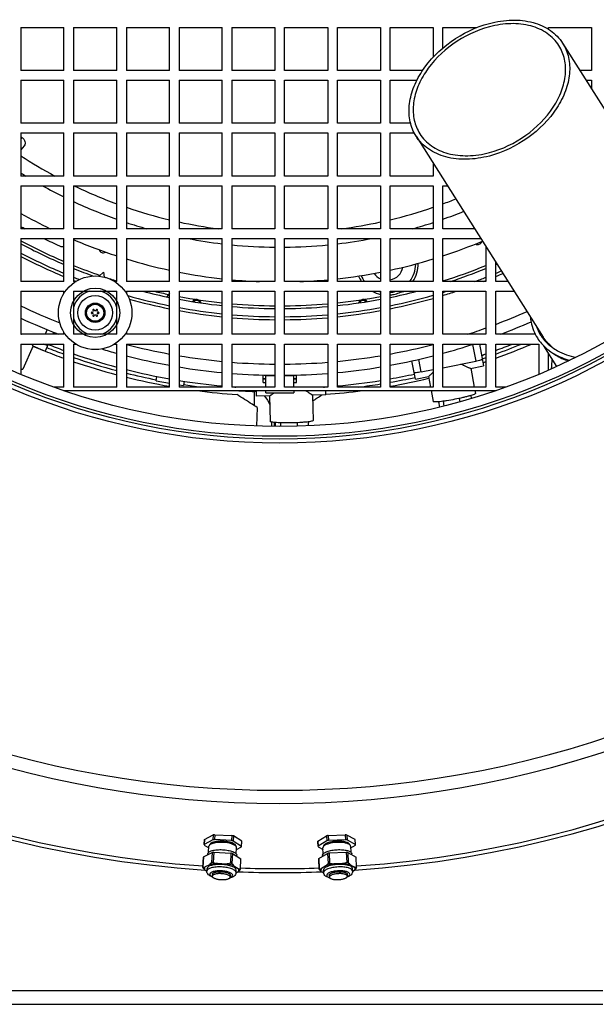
# Model space of a CAD drawing. Header units: millimetres. Extents: x 0 to 297, y 0 to 210.
# Tile 5 of 34: x 146 to 154, y 71 to 85. Entities that reach past the tile are written whole.
import ezdxf

# ---------------------------------------------------------------- set-up
doc = ezdxf.new("R2010")
doc.units = ezdxf.units.MM
doc.header["$LTSCALE"] = 16.335
doc.layers.get('0').update_dxf_attribs({"linetype": 'CONTINUOUS'})
doc.layers.add('02___PRT_ALL_AXES', color=7, linetype='CONTINUOUS')

msp = doc.modelspace()

# ---------------------------------------------------------------- linework, layer by layer
at = {"color": 7, "linetype": 'Continuous'}
for p, q in [((145.625, 85.108), (145.625, 84.488)), ((145.625, 85.108), (146.245, 85.108)), ((146.245, 84.488), (146.245, 85.108)), ((146.385, 85.108), (146.385, 84.488)), ((146.385, 85.108), (147.005, 85.108)), ((147.005, 84.488), (147.005, 85.108)), ((147.145, 85.108), (147.145, 84.488)), ((147.145, 85.108), (147.765, 85.108)), ((147.765, 84.488), (147.765, 85.108)), ((147.905, 85.108), (147.905, 84.488)), ((147.905, 85.108), (148.525, 85.108)), ((148.525, 84.488), (148.525, 85.108)), ((148.665, 85.108), (148.665, 84.488)), ((148.665, 85.108), (149.285, 85.108)), ((149.285, 85.108), (149.285, 84.488)), ((149.425, 84.488), (149.425, 85.108)), ((149.425, 85.108), (150.045, 85.108)), ((150.045, 85.108), (150.045, 84.488)), ((150.185, 85.108), (150.805, 85.108)), ((150.185, 84.488), (150.185, 85.108)), ((150.805, 85.108), (150.805, 84.488)), ((150.945, 85.108), (151.565, 85.108)), ((150.945, 84.488), (150.945, 85.108)), ((151.565, 85.108), (151.565, 84.68)), ((151.705, 85.108), (152.195, 85.108)), ((151.705, 84.814), (151.705, 85.108)), ((153.225, 85.108), (153.845, 85.108)), ((153.225, 85.083), (153.225, 85.108)), ((153.845, 85.108), (153.845, 84.488)), ((153.43, 84.88), (155.263, 81.987)), ((146.245, 84.488), (145.625, 84.488)), ((147.005, 84.488), (146.385, 84.488)), ((147.765, 84.488), (147.145, 84.488)), ((148.525, 84.488), (147.905, 84.488)), ((149.285, 84.488), (148.665, 84.488)), ((150.045, 84.488), (149.425, 84.488)), ((150.805, 84.488), (150.185, 84.488)), ((151.412, 84.488), (150.945, 84.488)), ((153.845, 84.488), (153.679, 84.488)), ((145.625, 84.348), (145.625, 83.728)), ((145.625, 84.348), (146.245, 84.348)), ((146.245, 83.728), (146.245, 84.348)), ((146.385, 84.348), (146.385, 83.728)), ((146.385, 84.348), (147.005, 84.348)), ((147.005, 83.728), (147.005, 84.348)), ((147.145, 84.348), (147.145, 83.728)), ((147.145, 84.348), (147.765, 84.348)), ((147.765, 83.728), (147.765, 84.348)), ((147.905, 84.348), (148.525, 84.348)), ((147.905, 84.348), (147.905, 83.728)), ((148.525, 83.728), (148.525, 84.348)), ((148.665, 84.348), (149.285, 84.348)), ((148.665, 84.348), (148.665, 83.728)), ((149.285, 84.348), (149.285, 83.728)), ((149.425, 84.348), (150.045, 84.348)), ((149.425, 83.728), (149.425, 84.348)), ((150.045, 84.348), (150.045, 83.728)), ((150.185, 84.348), (150.805, 84.348)), ((150.185, 83.728), (150.185, 84.348)), ((150.805, 84.348), (150.805, 83.728)), ((150.945, 84.348), (151.33, 84.348)), ((150.945, 83.728), (150.945, 84.348)), ((153.768, 84.348), (153.845, 84.348)), ((153.845, 84.348), (153.845, 84.226)), ((146.245, 83.728), (145.625, 83.728)), ((147.005, 83.728), (146.385, 83.728)), ((147.765, 83.728), (147.145, 83.728)), ((148.525, 83.728), (147.905, 83.728)), ((149.285, 83.728), (148.665, 83.728)), ((150.045, 83.728), (149.425, 83.728)), ((150.805, 83.728), (150.185, 83.728)), ((151.239, 83.728), (150.945, 83.728)), ((145.625, 83.588), (145.625, 82.968)), ((145.625, 83.588), (146.245, 83.588)), ((145.64, 83.525), (145.625, 83.537)), ((146.245, 82.968), (146.245, 83.588)), ((146.385, 83.588), (146.385, 82.968)), ((146.385, 83.588), (147.005, 83.588)), ((147.005, 82.968), (147.005, 83.588)), ((147.145, 83.588), (147.145, 82.968)), ((147.145, 83.588), (147.765, 83.588)), ((147.765, 82.968), (147.765, 83.588)), ((147.905, 83.588), (148.525, 83.588)), ((147.905, 83.588), (147.905, 82.968)), ((148.525, 82.968), (148.525, 83.588)), ((148.665, 83.588), (149.285, 83.588)), ((148.665, 83.588), (148.665, 82.968)), ((149.285, 83.588), (149.285, 82.968)), ((149.425, 83.588), (150.045, 83.588)), ((149.425, 82.968), (149.425, 83.588)), ((150.045, 83.588), (150.045, 82.968)), ((150.185, 83.588), (150.805, 83.588)), ((150.185, 82.968), (150.185, 83.588)), ((150.805, 83.588), (150.805, 82.968)), ((150.945, 83.588), (151.292, 83.588)), ((150.945, 82.968), (150.945, 83.588)), ((151.318, 83.542), (153.151, 80.649)), ((145.672, 83.404), (145.625, 83.343)), ((151.565, 83.153), (151.565, 82.968)), ((146.245, 82.968), (145.625, 82.968)), ((147.005, 82.968), (146.385, 82.968)), ((147.765, 82.968), (147.145, 82.968)), ((148.525, 82.968), (147.905, 82.968)), ((149.285, 82.968), (148.665, 82.968)), ((150.045, 82.968), (149.425, 82.968)), ((150.805, 82.968), (150.185, 82.968)), ((151.565, 82.968), (150.945, 82.968)), ((145.625, 82.828), (145.625, 82.208)), ((145.625, 82.828), (146.245, 82.828)), ((146.245, 82.208), (146.245, 82.828)), ((146.385, 82.828), (146.385, 82.208)), ((146.385, 82.828), (147.005, 82.828)), ((147.005, 82.208), (147.005, 82.828)), ((147.145, 82.828), (147.145, 82.208)), ((147.145, 82.828), (147.765, 82.828)), ((147.765, 82.208), (147.765, 82.828)), ((147.905, 82.828), (148.525, 82.828)), ((147.905, 82.828), (147.905, 82.208)), ((148.525, 82.208), (148.525, 82.828)), ((148.665, 82.828), (149.285, 82.828)), ((148.665, 82.828), (148.665, 82.208)), ((149.285, 82.828), (149.285, 82.208)), ((149.425, 82.828), (150.045, 82.828)), ((149.425, 82.208), (149.425, 82.828)), ((150.045, 82.828), (150.045, 82.208)), ((150.185, 82.828), (150.805, 82.828)), ((150.185, 82.208), (150.185, 82.828)), ((150.805, 82.828), (150.805, 82.208)), ((150.945, 82.828), (151.565, 82.828)), ((150.945, 82.208), (150.945, 82.828)), ((151.565, 82.828), (151.565, 82.208)), ((151.705, 82.828), (151.771, 82.828)), ((151.705, 82.208), (151.705, 82.828)), ((146.245, 82.208), (145.625, 82.208)), ((147.005, 82.208), (146.385, 82.208)), ((147.765, 82.208), (147.145, 82.208)), ((148.525, 82.208), (147.905, 82.208)), ((149.285, 82.208), (148.665, 82.208)), ((150.045, 82.208), (149.425, 82.208)), ((150.805, 82.208), (150.185, 82.208)), ((151.565, 82.208), (150.945, 82.208)), ((152.164, 82.208), (151.705, 82.208)), ((145.625, 82.068), (145.625, 81.448)), ((145.625, 82.068), (146.245, 82.068)), ((146.245, 81.448), (146.245, 82.068)), ((146.385, 82.068), (147.005, 82.068)), ((146.385, 82.068), (146.385, 81.448)), ((147.005, 81.448), (147.005, 82.068)), ((147.145, 82.068), (147.765, 82.068)), ((147.145, 82.068), (147.145, 81.448)), ((147.765, 81.448), (147.765, 82.068)), ((147.905, 82.068), (148.525, 82.068)), ((147.905, 82.068), (147.905, 81.448)), ((148.525, 81.448), (148.525, 82.068)), ((148.665, 82.068), (149.285, 82.068)), ((148.665, 82.068), (148.665, 81.448)), ((149.285, 82.068), (149.285, 81.448)), ((149.425, 82.068), (150.045, 82.068)), ((149.425, 81.448), (149.425, 82.068)), ((150.045, 82.068), (150.045, 81.448)), ((150.185, 82.068), (150.805, 82.068)), ((150.185, 81.448), (150.185, 82.068)), ((150.805, 82.068), (150.805, 81.448)), ((150.945, 82.068), (151.565, 82.068)), ((150.945, 81.448), (150.945, 82.068)), ((151.565, 82.068), (151.565, 81.448)), ((151.705, 82.068), (152.252, 82.068)), ((151.705, 81.448), (151.705, 82.068)), ((152.325, 81.953), (152.325, 81.448)), ((152.465, 81.448), (152.465, 81.732)), ((146.814, 81.582), (146.755, 81.524)), ((146.814, 81.582), (146.823, 81.512)), ((146.245, 81.448), (145.625, 81.448)), ((146.415, 81.448), (146.385, 81.448)), ((147.005, 81.448), (146.975, 81.448)), ((147.765, 81.448), (147.145, 81.448)), ((148.525, 81.448), (147.905, 81.448)), ((149.285, 81.448), (148.665, 81.448)), ((150.045, 81.448), (149.425, 81.448)), ((150.805, 81.448), (150.185, 81.448)), ((151.565, 81.448), (150.945, 81.448)), ((152.325, 81.448), (151.705, 81.448)), ((152.645, 81.448), (152.465, 81.448)), ((145.625, 81.308), (145.625, 80.688)), ((145.625, 81.308), (146.245, 81.308)), ((146.245, 81.277), (146.245, 81.308)), ((146.385, 81.308), (147.005, 81.308)), ((146.385, 81.308), (146.385, 80.688)), ((147.005, 80.688), (147.005, 81.308)), ((147.145, 81.308), (147.765, 81.308)), ((147.145, 81.308), (147.145, 81.277)), ((147.765, 81.275), (147.727, 81.227)), ((147.765, 80.688), (147.765, 81.308)), ((147.905, 81.308), (148.525, 81.308)), ((147.905, 81.308), (147.905, 80.688)), ((148.525, 80.688), (148.525, 81.308)), ((148.665, 81.308), (149.285, 81.308)), ((148.665, 81.308), (148.665, 80.688)), ((149.285, 81.308), (149.285, 80.688)), ((149.425, 81.308), (150.045, 81.308)), ((149.425, 80.688), (149.425, 81.308)), ((150.045, 81.308), (150.045, 80.688)), ((150.185, 81.308), (150.805, 81.308)), ((150.185, 80.688), (150.185, 81.308)), ((150.805, 81.308), (150.805, 80.688)), ((150.945, 81.308), (151.565, 81.308)), ((150.945, 80.688), (150.945, 81.308)), ((151.565, 81.308), (151.565, 80.688)), ((151.705, 81.308), (152.325, 81.308)), ((151.705, 80.688), (151.705, 81.308)), ((152.325, 81.308), (152.325, 80.688)), ((152.465, 81.308), (152.734, 81.308)), ((152.465, 80.688), (152.465, 81.308)), ((146.096, 80.717), (146.083, 80.688)), ((146.245, 80.688), (146.245, 80.718)), ((147.145, 80.718), (147.145, 80.688)), ((145.625, 80.692), (145.636, 80.688)), ((146.245, 80.688), (145.625, 80.688)), ((147.005, 80.688), (146.385, 80.688)), ((147.765, 80.688), (147.145, 80.688)), ((148.525, 80.688), (147.905, 80.688)), ((149.285, 80.688), (148.665, 80.688)), ((150.045, 80.688), (149.425, 80.688)), ((150.805, 80.688), (150.185, 80.688)), ((151.565, 80.688), (150.945, 80.688)), ((152.325, 80.688), (151.705, 80.688)), ((153.037, 80.688), (152.465, 80.688)), ((145.625, 80.548), (146.245, 80.548)), ((145.625, 80.548), (145.625, 80.112)), ((145.8, 80.521), (145.651, 80.185)), ((145.799, 80.521), (145.974, 80.444)), ((146.02, 80.548), (145.974, 80.444)), ((146.245, 79.928), (146.245, 80.548)), ((146.385, 80.548), (146.415, 80.548)), ((146.385, 80.548), (146.385, 79.928)), ((146.975, 80.548), (147.005, 80.548)), ((147.005, 79.928), (147.005, 80.548)), ((147.145, 80.548), (147.765, 80.548)), ((147.145, 80.548), (147.145, 79.928)), ((147.765, 79.928), (147.765, 80.548)), ((147.905, 80.548), (148.525, 80.548)), ((147.905, 80.548), (147.905, 79.928)), ((148.525, 79.928), (148.525, 80.548)), ((148.665, 80.548), (149.285, 80.548)), ((148.665, 80.548), (148.665, 79.928)), ((149.285, 80.548), (149.285, 79.928)), ((149.425, 80.548), (150.045, 80.548)), ((149.425, 79.928), (149.425, 80.548)), ((150.045, 80.548), (150.045, 79.928)), ((150.185, 80.548), (150.805, 80.548)), ((150.185, 79.928), (150.185, 80.548)), ((150.805, 80.548), (150.805, 79.928)), ((150.945, 80.548), (151.565, 80.548)), ((150.945, 79.928), (150.945, 80.548)), ((151.565, 80.548), (151.565, 79.928)), ((151.705, 80.548), (152.325, 80.548)), ((151.705, 79.928), (151.705, 80.548)), ((152.23, 80.548), (152.291, 80.234)), ((152.325, 80.548), (152.325, 79.928)), ((152.465, 80.548), (153.085, 80.548)), ((152.465, 79.928), (152.465, 80.548)), ((153.085, 80.548), (153.085, 80.112)), ((153.154, 80.524), (153.343, 80.226)), ((153.225, 80.173), (153.225, 80.413)), ((151.309, 80.043), (151.259, 80.304)), ((151.705, 80.207), (152.177, 80.299)), ((151.391, 80.146), (151.565, 80.18)), ((152.103, 80.197), (152.291, 80.234)), ((152.105, 80.198), (152.157, 79.928)), ((147.572, 80.019), (147.583, 80.08)), ((147.572, 80.019), (147.765, 79.985)), ((147.977, 80.011), (147.966, 79.949)), ((149.115, 79.993), (149.115, 80.101)), ((149.115, 80.053), (149.155, 80.053)), ((149.115, 79.993), (149.155, 79.993)), ((149.155, 79.928), (149.155, 80.1)), ((149.555, 79.928), (149.555, 80.1)), ((149.555, 80.053), (149.595, 80.053)), ((149.555, 79.993), (149.595, 79.993)), ((149.595, 79.993), (149.595, 80.101)), ((151.309, 80.043), (151.497, 80.08)), ((151.496, 80.079), (151.526, 79.928)), ((146.245, 79.928), (146.099, 79.928)), ((146.242, 79.878), (152.468, 79.878)), ((147.005, 79.928), (146.385, 79.928)), ((147.765, 79.928), (147.145, 79.928)), ((147.905, 79.96), (147.966, 79.949)), ((148.525, 79.928), (147.905, 79.928)), ((149.285, 79.928), (148.665, 79.928)), ((149.018, 79.798), (149.017, 79.878)), ((149.155, 79.845), (149.155, 79.878)), ((150.045, 79.928), (149.425, 79.928)), ((149.555, 79.878), (149.555, 79.845)), ((150.016, 79.93), (150.016, 79.928)), ((150.018, 79.816), (150.017, 79.878)), ((150.805, 79.928), (150.185, 79.928)), ((151.565, 79.928), (150.945, 79.928)), ((151.535, 79.878), (151.566, 79.719)), ((152.325, 79.928), (151.705, 79.928)), ((152.167, 79.878), (152.175, 79.837)), ((152.611, 79.928), (152.465, 79.928)), ((149.21, 79.801), (149.018, 79.798)), ((149.155, 79.845), (149.555, 79.845)), ((149.208, 79.801), (149.215, 79.434)), ((150.018, 79.816), (149.827, 79.812)), ((149.828, 79.812), (149.835, 79.445)), ((151.642, 79.716), (151.657, 79.639)), ((151.707, 79.723), (151.72, 79.655)), ((151.939, 79.765), (151.949, 79.716)), ((152.106, 79.806), (152.114, 79.764)), ((149.029, 79.635), (149.019, 79.366)), ((149.764, 79.427), (149.765, 79.368)), ((149.286, 79.418), (149.287, 79.36)), ((149.364, 79.414), (149.364, 79.36)), ((149.603, 79.415), (149.604, 79.363)), ((148.269, 73.413), (148.394, 73.477)), ((148.394, 73.477), (148.39, 73.406)), ((148.417, 73.48), (148.413, 73.409)), ((148.417, 73.48), (148.664, 73.468)), ((148.664, 73.468), (148.66, 73.396)), ((149.902, 73.388), (150.03, 73.464)), ((150.03, 73.464), (150.033, 73.393)), ((150.052, 73.469), (150.299, 73.48)), ((150.052, 73.469), (150.056, 73.398)), ((150.299, 73.48), (150.303, 73.408)), ((150.441, 73.41), (150.321, 73.476)), ((150.321, 73.476), (150.325, 73.405)), ((148.269, 73.413), (148.265, 73.341)), ((148.265, 73.337), (148.269, 73.409)), ((148.39, 73.406), (148.265, 73.341)), ((148.265, 73.332), (148.332, 73.29)), ((148.346, 73.334), (148.342, 73.33)), ((148.66, 73.396), (148.413, 73.409)), ((148.686, 73.463), (148.682, 73.391)), ((148.682, 73.391), (148.804, 73.314)), ((148.808, 73.386), (148.686, 73.463)), ((148.804, 73.314), (148.808, 73.386)), ((148.804, 73.309), (148.808, 73.381)), ((149.902, 73.388), (149.906, 73.317)), ((149.906, 73.309), (149.902, 73.381)), ((150.033, 73.393), (149.906, 73.317)), ((150.303, 73.408), (150.056, 73.398)), ((150.325, 73.405), (150.445, 73.339)), ((150.377, 73.29), (150.444, 73.33)), ((150.445, 73.339), (150.441, 73.41)), ((148.256, 73.16), (148.381, 73.225)), ((148.317, 73.192), (148.318, 73.206)), ((148.329, 73.227), (148.334, 73.313)), ((148.381, 73.225), (148.373, 73.078)), ((148.403, 73.228), (148.396, 73.081)), ((148.403, 73.228), (148.65, 73.215)), ((148.65, 73.215), (148.643, 73.069)), ((148.673, 73.21), (148.665, 73.064)), ((148.673, 73.21), (148.794, 73.133)), ((148.724, 73.313), (148.724, 73.314)), ((148.728, 73.206), (148.733, 73.292)), ((148.732, 73.269), (148.804, 73.306)), ((148.733, 73.292), (148.733, 73.293)), ((148.737, 73.185), (148.737, 73.184)), ((148.737, 73.17), (148.737, 73.184)), ((149.906, 73.308), (149.978, 73.268)), ((149.916, 73.136), (150.043, 73.212)), ((149.972, 73.184), (149.972, 73.187)), ((149.973, 73.17), (149.972, 73.184)), ((149.977, 73.294), (149.977, 73.292)), ((149.981, 73.206), (149.977, 73.292)), ((149.985, 73.316), (149.985, 73.313)), ((150.043, 73.212), (150.05, 73.065)), ((150.065, 73.217), (150.312, 73.227)), ((150.065, 73.217), (150.073, 73.07)), ((150.312, 73.227), (150.32, 73.08)), ((150.334, 73.224), (150.454, 73.158)), ((150.334, 73.224), (150.342, 73.077)), ((150.381, 73.227), (150.376, 73.313)), ((150.392, 73.192), (150.392, 73.206)), ((148.256, 73.16), (148.248, 73.013)), ((148.248, 73.01), (148.255, 73.156)), ((148.342, 73.048), (148.278, 73.016)), ((148.581, 73.058), (148.456, 73.064)), ((148.787, 72.987), (148.794, 73.133)), ((148.787, 72.982), (148.795, 73.128)), ((149.923, 72.982), (149.915, 73.128)), ((149.916, 73.136), (149.923, 72.989)), ((150.26, 73.064), (150.135, 73.059)), ((150.372, 73.047), (150.433, 73.014)), ((150.462, 73.011), (150.454, 73.158)), ((148.277, 72.972), (148.305, 72.955)), ((148.305, 72.957), (148.307, 72.993)), ((148.383, 72.912), (148.381, 72.883)), ((148.642, 72.898), (148.641, 72.87)), ((148.694, 73.031), (148.756, 72.992)), ((148.724, 72.935), (148.726, 72.971)), ((148.724, 72.933), (148.755, 72.949)), ((148.726, 72.971), (148.726, 72.972)), ((149.953, 72.95), (149.986, 72.933)), ((150.02, 73.033), (149.955, 72.994)), ((149.983, 72.974), (149.983, 72.971)), ((149.985, 72.935), (149.983, 72.971)), ((150.067, 72.898), (150.069, 72.87)), ((150.327, 72.912), (150.328, 72.883)), ((150.405, 72.957), (150.403, 72.993)), ((150.405, 72.955), (150.431, 72.97)), ((144.702, 71.038), (154.008, 71.038))]:
    msp.add_line(p, q, dxfattribs=at)
at = {"color": 9, "linetype": 'Continuous'}
for p, q in [((145.64, 83.525), (145.625, 83.506)), ((146.003, 80.755), (145.973, 80.688)), ((152.129, 80.542), (152.177, 80.299)), ((151.391, 80.146), (151.356, 80.326)), ((149.115, 80.047), (149.155, 80.047)), ((149.155, 80.095), (149.285, 80.095)), ((149.425, 80.095), (149.555, 80.095)), ((149.555, 80.047), (149.595, 80.047)), ((148.99, 79.659), (148.99, 79.863)), ((148.99, 79.659), (148.99, 79.863)), ((149.238, 79.36), (149.238, 79.424)), ((149.274, 79.419), (149.274, 79.36)), ((148.724, 72.935), (148.724, 72.936)), ((149.985, 72.938), (149.985, 72.935)), ((144.702, 71.238), (154.008, 71.238))]:
    msp.add_line(p, q, dxfattribs=at)
for centre, radius in [((149.355, 88.978), 9.858), ((149.355, 88.978), 9.798), ((146.695, 80.998), 0.355), ((146.695, 80.998), 0.136), ((146.695, 80.998), 0.125), ((146.695, 80.998), 0.123)]:
    msp.add_circle(centre, radius, dxfattribs=at)
at = {"color": 7, "linetype": 'Continuous'}
for centre, radius in [((149.355, 88.978), 9.758), ((149.355, 88.978), 9.618), ((146.695, 80.998), 0.53), ((146.695, 80.998), 0.25), ((146.695, 80.998), 0.14)]:
    msp.add_circle(centre, radius, dxfattribs=at)
at = {"color": 9, "linetype": 'Continuous'}
for centre, radius, start, end in [((149.355, 88.978), 16.043, 273.8502, 266.1536), ((149.355, 88.978), 15.986, 273.9678, 266.0322), ((149.355, 88.978), 7.88, 241.7475, 246.7544), ((150.902, 81.7), 0.411, 322.0751, 0.1012), ((149.355, 88.978), 7.88, 247.8577, 250.8213), ((150.902, 81.7), 0.232, 215.568, 245.275), ((150.902, 81.7), 0.232, 280.7346, 348.4543), ((149.355, 88.978), 7.88, 287.3511, 292.1424), ((149.355, 88.978), 7.88, 251.2566, 252.649), ((150.902, 81.7), 0.411, 203.9113, 217.9232), ((146.695, 80.998), 0.319, 103.7409, 166.2591), ((146.695, 80.998), 0.319, 13.7409, 76.2591), ((149.355, 88.978), 7.88, 256.7444, 258.2825), ((150.902, 81.7), 0.411, 252.7969, 256.3667), ((150.902, 81.7), 0.411, 276.0254, 287.1957), ((149.355, 88.978), 7.88, 282.5989, 283.2572), ((149.355, 88.978), 7.88, 259.3965, 263.9538), ((148.155, 81.118), 0.0566, 24.8678, 137.8131), ((149.355, 88.978), 7.88, 264.9765, 269.491), ((149.355, 88.978), 7.88, 270.509, 275.0235), ((149.355, 88.978), 7.88, 276.0462, 280.6035), ((150.555, 81.118), 0.0566, 42.3241, 155.0332), ((149.355, 88.978), 8.72, 244.6748, 248.6824), ((149.355, 88.978), 8.72, 290.895, 294.1118), ((146.695, 80.998), 0.319, 193.7409, 256.2591), ((146.695, 80.998), 0.319, 283.7409, 346.2591), ((149.355, 88.978), 8.72, 288.0663, 289.9133), ((149.355, 88.978), 8.72, 255.3186, 259.4939), ((149.355, 88.978), 8.72, 280.5062, 284.6812), ((149.355, 88.978), 8.72, 260.428, 264.538), ((149.355, 88.978), 8.72, 265.4615, 269.5401), ((149.355, 88.978), 8.72, 270.4599, 274.5385), ((149.355, 88.978), 8.72, 275.462, 279.5719), ((149.355, 88.978), 14.858, 229.0939, 310.9061), ((149.355, 88.978), 15.047, 229.0939, 310.9061), ((149.355, 88.978), 16.043, 267.8422, 272.1633), ((149.355, 88.978), 15.986, 267.9678, 272.0322)]:
    msp.add_arc(centre, radius, start, end, dxfattribs=at)
at = {"color": 7, "linetype": 'Continuous'}
for centre, radius, start, end in [((149.355, 88.978), 6.828, 236.889, 241.6637), ((149.355, 88.978), 7.036, 237.9838, 238.6755), ((149.355, 88.978), 7.036, 240.9434, 243.7656), ((149.355, 88.978), 6.828, 244.2489, 249.8692), ((149.355, 88.978), 7.036, 245.0302, 250.487), ((149.355, 88.978), 6.828, 290.1308, 291.8051), ((149.355, 88.978), 7.536, 240.3308, 243.9506), ((149.355, 88.978), 6.828, 251.1155, 256.5344), ((149.355, 88.978), 6.828, 283.4656, 288.8845), ((149.355, 88.978), 7.036, 289.5127, 292.1196), ((149.355, 88.978), 7.036, 251.6926, 254.2068), ((149.355, 88.978), 6.828, 257.7395, 262.5172), ((149.355, 88.978), 6.828, 277.4828, 282.2605), ((149.355, 88.978), 7.036, 285.7915, 288.3077), ((149.355, 88.978), 7.7, 241.0254, 241.5502), ((149.355, 88.978), 7.92, 241.9034, 246.8787), ((149.355, 88.978), 7.7, 243.8192, 245.6903), ((149.355, 88.978), 7.536, 246.7885, 251.8292), ((149.355, 88.978), 7.036, 259.1618, 263.2248), ((149.355, 88.978), 7.036, 264.3717, 269.4299), ((149.355, 88.978), 7.036, 270.5701, 275.6282), ((149.355, 88.978), 7.036, 276.7751, 280.8453), ((150.902, 81.7), 0.447, 124.7575, 126.4915), ((149.355, 88.978), 7.536, 288.171, 292.8051), ((152.206, 82.04), 0.06, 238.4619, 346.2691), ((149.355, 88.978), 8.037, 242.3481, 247.2345), ((146.226, 82.051), 0.1, 245.6903, 280.7688), ((146.809, 81.923), 0.06, 196.2905, 304.0322), ((149.355, 88.978), 8.08, 242.5069, 247.3623), ((149.355, 88.978), 7.536, 252.9457, 257.8191), ((149.355, 88.978), 7.536, 282.1808, 287.0542), ((150.902, 81.7), 0.447, 325.6101, 1.3432), ((149.355, 88.978), 7.92, 293.1216, 293.2727), ((149.355, 88.978), 7.92, 247.9755, 250.1789), ((149.355, 88.978), 7.536, 258.9058, 263.6764), ((149.355, 88.978), 7.536, 276.3236, 281.0942), ((149.355, 88.978), 7.92, 288.055, 292.0244), ((149.355, 88.978), 8.037, 292.7654, 293.4061), ((149.355, 88.978), 8.08, 292.6379, 293.4539), ((149.355, 88.978), 8.037, 248.3129, 248.9521), ((149.355, 88.978), 8.08, 248.4335, 248.6922), ((149.355, 88.978), 7.536, 264.7463, 267.787), ((149.355, 88.978), 7.536, 272.2011, 275.2537), ((150.902, 81.7), 0.447, 202.6609, 214.3899), ((149.355, 88.978), 8.037, 290.4604, 291.6873), ((149.355, 88.978), 8.08, 291.2606, 291.5664), ((149.355, 88.978), 7.92, 255.5681, 258.4186), ((150.902, 81.7), 0.447, 241.3874, 257.4905), ((149.355, 88.978), 7.92, 281.5814, 284.4306), ((150.902, 81.701), 0.448, 281.9742, 292.5655), ((150.902, 81.7), 0.447, 292.6138, 298.6117), ((149.355, 88.978), 8.08, 286.9086, 288.3284), ((149.355, 88.978), 8.037, 287.0016, 287.3835), ((149.355, 88.978), 8.037, 254.1765, 258.5896), ((149.355, 88.978), 8.08, 254.4362, 258.651), ((149.355, 88.978), 7.92, 259.4507, 263.9844), ((148.155, 81.118), 0.07, 17.9939, 144.6579), ((149.355, 88.978), 7.92, 276.0155, 280.5494), ((150.555, 81.118), 0.07, 35.3853, 161.9791), ((150.901, 81.704), 0.452, 275.6036, 282.0059), ((149.355, 88.978), 8.037, 281.4103, 285.9605), ((149.355, 88.978), 8.08, 281.3489, 285.8736), ((146.647, 80.998), 0.00849, 75, 285), ((146.654, 81.021), 0.0161, 255, 45), ((146.654, 80.974), 0.0161, 315, 105), ((146.671, 81.039), 0.00849, 15, 225), ((146.695, 81.045), 0.0161, 195, 345), ((146.719, 81.039), 0.00849, 315, 165), ((146.736, 81.021), 0.0161, 135, 285), ((146.736, 80.974), 0.0161, 75, 225), ((146.742, 80.998), 0.00849, 255, 105), ((149.355, 88.978), 8.037, 259.6061, 264.0724), ((149.355, 88.978), 8.08, 259.6618, 264.1039), ((149.355, 88.978), 7.92, 265.002, 269.4936), ((149.355, 88.978), 7.92, 270.5064, 274.9981), ((149.355, 88.978), 8.037, 275.9276, 280.394), ((149.355, 88.978), 8.08, 275.8961, 280.3382), ((149.355, 88.978), 8.88, 245.1622, 248.9988), ((146.671, 80.956), 0.00849, 135, 345), ((146.695, 80.95), 0.0161, 15, 165), ((146.719, 80.956), 0.00849, 195, 45), ((149.355, 88.978), 8.037, 265.0749, 269.501), ((149.355, 88.978), 8.08, 265.1012, 269.5036), ((149.355, 88.978), 8.037, 270.499, 274.9251), ((149.355, 88.978), 8.08, 270.4964, 274.8988), ((149.355, 88.978), 8.88, 291.0019, 294.0533), ((153.657, 81.022), 0.644, 199.1782, 212.2877), ((153.648, 81.017), 0.634, 212.3577, 216.6064), ((149.355, 88.978), 9.178, 247.2024, 248.1254), ((149.355, 88.978), 9.178, 248.3887, 250.1919), ((149.355, 88.978), 9.121, 248.4039, 250.0645), ((149.355, 88.978), 9.072, 248.417, 249.9517), ((149.355, 88.978), 8.88, 253.2083, 254.6542), ((149.355, 88.978), 8.88, 285.3455, 288.3159), ((149.355, 88.978), 9.178, 289.8081, 293.2885), ((149.355, 88.978), 9.121, 289.9355, 292.451), ((149.355, 88.978), 9.072, 290.0484, 291.6852), ((153.716, 81.02), 0.677, 230.0334, 232.0282), ((149.355, 88.978), 9.072, 250.8901, 254.9869), ((149.355, 88.978), 9.121, 250.9974, 255.07), ((149.355, 88.978), 9.178, 251.1183, 255.1638), ((149.355, 88.978), 8.88, 255.589, 259.6853), ((149.355, 88.978), 8.88, 280.3148, 284.4111), ((149.355, 88.978), 9.072, 288.6905, 289.1101), ((149.355, 88.978), 9.121, 288.6488, 289.0026), ((149.355, 88.978), 9.178, 288.6014, 288.8817), ((149.355, 88.978), 9.072, 255.9006, 259.9058), ((149.355, 88.978), 8.88, 260.602, 264.6368), ((149.355, 88.978), 8.88, 275.3633, 279.3979), ((149.355, 88.978), 9.121, 255.9782, 258.7436), ((149.355, 88.978), 9.178, 256.0662, 260.0234), ((149.355, 88.978), 9.072, 260.8028, 264.7507), ((149.355, 88.978), 8.88, 265.5434, 269.5483), ((149.355, 88.978), 8.88, 270.4517, 274.4566), ((149.355, 88.978), 9.072, 275.2494, 279.1971), ((149.355, 88.978), 9.072, 280.0941, 282.3519), ((149.355, 88.978), 9.121, 280.0389, 282.3446), ((149.355, 88.978), 9.178, 279.9766, 283.5232), ((149.355, 88.978), 9.121, 261.2564, 262.8321), ((149.355, 88.978), 9.178, 262.5456, 266.1613), ((149.355, 88.978), 9.072, 265.6379, 266.008), ((149.355, 88.978), 9.121, 266.0863, 267.7109), ((148.983, 79.677), 0.187, 79.4211, 87.6898), ((149.355, 88.978), 9.072, 273.9894, 274.3621), ((149.355, 88.978), 9.178, 274.1443, 277.4544), ((149.355, 88.978), 9.121, 277.1679, 279.1471), ((138.366, 97.543), 21.183, 302.7645, 303.1868), ((148.482, 72.932), 0.552, 96.8393, 99.1852), ((148.542, 72.914), 0.567, 75.2808, 77.5844), ((150.173, 72.894), 0.588, 101.8368, 104.0855), ((150.23, 72.953), 0.531, 80.1501, 82.559), ((148.294, 73.336), 0.0296, 170.3232, 176.9872), ((148.295, 73.336), 0.0299, 177.0409, 186.8076), ((148.298, 73.408), 0.0296, 170.3232, 176.9872), ((148.479, 72.86), 0.552, 96.8393, 99.1852), ((148.538, 72.842), 0.567, 75.2808, 77.5844), ((148.778, 73.382), 0.0299, 358.6178, 6.8053), ((148.778, 73.382), 0.0294, 357.0001, 358.5866), ((150.176, 72.822), 0.588, 101.8368, 104.0855), ((150.234, 72.882), 0.531, 80.1501, 82.559), ((150.33, 73.294), 0.0522, 47.5218, 47.9626), ((150.414, 73.336), 0.0308, 348.9275, 356.9652), ((150.415, 73.336), 0.0294, 3.0003, 5.2778), ((150.415, 73.336), 0.0296, 357.0093, 2.9907), ((148.469, 72.679), 0.552, 96.8393, 99.1852), ((148.528, 72.661), 0.567, 75.2808, 77.5844), ((148.774, 73.311), 0.0303, 4.0809, 6.7889), ((148.774, 73.311), 0.0297, 358.594, 4.087), ((148.775, 73.311), 0.0294, 357.0001, 358.5866), ((148.774, 73.311), 0.0296, 350.3232, 356.9871), ((149.935, 73.311), 0.0294, 183.0005, 185.2778), ((150.024, 73.278), 0.0521, 138.0377, 138.5748), ((150.186, 72.641), 0.588, 101.8368, 104.0855), ((150.244, 72.701), 0.531, 80.1501, 82.559), ((148.285, 73.155), 0.0296, 170.3232, 176.9872), ((148.461, 72.533), 0.552, 96.8393, 99.1852), ((148.521, 72.515), 0.567, 75.2808, 77.5844), ((148.765, 73.13), 0.0299, 358.6178, 6.8053), ((148.765, 73.13), 0.0294, 357.0001, 358.5866), ((150.194, 72.494), 0.588, 101.8368, 104.0855), ((150.251, 72.554), 0.531, 80.1501, 82.559), ((148.277, 73.008), 0.0296, 170.3232, 176.9871), ((148.277, 73.008), 0.0294, 177.0001, 178.5866), ((148.277, 73.008), 0.0295, 178.587, 180.4245), ((148.278, 73.008), 0.03, 180.4446, 186.8003), ((148.757, 72.983), 0.0296, 350.3232, 356.9871), ((148.757, 72.983), 0.0303, 4.0809, 6.7889), ((148.757, 72.983), 0.0297, 358.594, 4.087), ((148.757, 72.983), 0.0294, 357.0001, 358.5866), ((149.953, 72.983), 0.0308, 168.9275, 176.9652), ((149.952, 72.983), 0.0296, 177.0093, 182.9907), ((149.952, 72.983), 0.0294, 183.0003, 185.2778), ((150.457, 73.131), 0.12, 270.8063, 272.3781), ((150.431, 73.008), 0.0308, 348.9275, 356.9652), ((150.433, 73.008), 0.0294, 3.0003, 5.2778), ((150.432, 73.008), 0.0296, 357.0093, 2.9907)]:
    msp.add_arc(centre, radius, start, end, dxfattribs=at)
for points, knots in [([(151.318, 83.542), (151.279, 83.605), (151.22, 83.749), (151.209, 83.988), (151.271, 84.239), (151.446, 84.576), (151.805, 84.935), (152.177, 85.114), (152.374, 85.166)], [0, 0, 0, 0, 0.100682, 0.20704, 0.322697, 0.448513, 0.72165, 1, 1, 1, 1]), ([(152.374, 85.117), (152.187, 85.068), (151.834, 84.898), (151.493, 84.557), (151.327, 84.237), (151.269, 84), (151.28, 83.772), (151.335, 83.636), (151.372, 83.577)], [0, 0, 0, 0, 0.27835, 0.551487, 0.677303, 0.79296, 0.899318, 1, 1, 1, 1]), ([(152.374, 85.166), (152.481, 85.194), (152.692, 85.227), (152.997, 85.196), (153.257, 85.083), (153.384, 84.952), (153.43, 84.88)], [0, 0, 0, 0, 0.28455, 0.544803, 0.780401, 1, 1, 1, 1]), ([(153.376, 84.846), (153.333, 84.914), (153.212, 85.038), (152.965, 85.146), (152.676, 85.175), (152.475, 85.144), (152.374, 85.117)], [0, 0, 0, 0, 0.219599, 0.455197, 0.71545, 1, 1, 1, 1]), ([(153.43, 84.88), (153.469, 84.818), (153.528, 84.674), (153.539, 84.434), (153.478, 84.184), (153.303, 83.847), (152.944, 83.488), (152.571, 83.308), (152.374, 83.256)], [0, 0, 0, 0, 0.100682, 0.20704, 0.322697, 0.448513, 0.72165, 1, 1, 1, 1]), ([(152.374, 83.305), (152.561, 83.355), (152.914, 83.525), (153.255, 83.866), (153.421, 84.185), (153.479, 84.423), (153.469, 84.65), (153.413, 84.787), (153.376, 84.846)], [0, 0, 0, 0, 0.27835, 0.551487, 0.677303, 0.79296, 0.899318, 1, 1, 1, 1]), ([(152.374, 83.256), (152.267, 83.228), (152.056, 83.196), (151.751, 83.227), (151.491, 83.34), (151.364, 83.47), (151.318, 83.542)], [0, 0, 0, 0, 0.28455, 0.544803, 0.780401, 1, 1, 1, 1]), ([(151.372, 83.577), (151.415, 83.508), (151.536, 83.385), (151.783, 83.277), (152.072, 83.248), (152.273, 83.279), (152.374, 83.305)], [0, 0, 0, 0, 0.219599, 0.455197, 0.71545, 1, 1, 1, 1]), ([(145.64, 83.525), (145.65, 83.517), (145.667, 83.499), (145.684, 83.466), (145.687, 83.432), (145.678, 83.412), (145.672, 83.404)], [0, 0, 0, 0, 0.280436, 0.544107, 0.782058, 1, 1, 1, 1]), ([(152.962, 80.947), (152.965, 80.918), (152.981, 80.81), (153.023, 80.704), (153.066, 80.635)], [0, 0, 0, 0, 0.256957, 1, 1, 1, 1]), ([(153.066, 80.635), (153.101, 80.581), (153.158, 80.515), (153.225, 80.461), (153.242, 80.448)], [0, 0, 0, 0, 0.74562, 1, 1, 1, 1]), ([(145.799, 80.521), (145.796, 80.523), (145.789, 80.533), (145.783, 80.541), (145.78, 80.547)], [0, 0, 0, 0, 0.332106, 1, 1, 1, 1]), ([(146.012, 80.529), (146.012, 80.528), (146.003, 80.53), (145.993, 80.532), (145.974, 80.539), (145.96, 80.544), (145.952, 80.548)], [0, 0, 0, 0, 0.079585, 0.283108, 0.598729, 1, 1, 1, 1]), ([(153.242, 80.448), (153.263, 80.433), (153.353, 80.374), (153.454, 80.335), (153.533, 80.314)], [0, 0, 0, 0, 0.241461, 1, 1, 1, 1]), ([(153.274, 80.425), (153.292, 80.412), (153.367, 80.362), (153.45, 80.326), (153.515, 80.306)], [0, 0, 0, 0, 0.242807, 1, 1, 1, 1]), ([(153.28, 80.5), (153.304, 80.482), (153.409, 80.416), (153.529, 80.375), (153.622, 80.358)], [0, 0, 0, 0, 0.239529, 1, 1, 1, 1]), ([(152.273, 80.326), (152.273, 80.326), (152.27, 80.323), (152.266, 80.321), (152.256, 80.318), (152.239, 80.313), (152.212, 80.306), (152.189, 80.301), (152.177, 80.299)], [0, 0, 0, 0, 0.025372, 0.08392, 0.176506, 0.300175, 0.621525, 1, 1, 1, 1]), ([(145.651, 80.185), (145.65, 80.183), (145.638, 80.183), (145.631, 80.184), (145.625, 80.186)], [0, 0, 0, 0, 0.301716, 1, 1, 1, 1]), ([(151.391, 80.146), (151.379, 80.144), (151.356, 80.14), (151.328, 80.136), (151.31, 80.134), (151.301, 80.134), (151.295, 80.134), (151.292, 80.135), (151.292, 80.136)], [0, 0, 0, 0, 0.378475, 0.699825, 0.823494, 0.91608, 0.974628, 1, 1, 1, 1]), ([(151.565, 80.145), (151.557, 80.137), (151.542, 80.121), (151.523, 80.101), (151.509, 80.088), (151.501, 80.08), (151.497, 80.08)], [0, 0, 0, 0, 0.374161, 0.678086, 0.892511, 1, 1, 1, 1]), ([(152.103, 80.197), (152.101, 80.197), (152.096, 80.199), (152.086, 80.202), (152.072, 80.208), (152.048, 80.218), (152.011, 80.236), (151.979, 80.25), (151.962, 80.257)], [0, 0, 0, 0, 0.037537, 0.106393, 0.204125, 0.327012, 0.633401, 1, 1, 1, 1]), ([(149.827, 79.812), (149.825, 79.812), (149.821, 79.814), (149.81, 79.82), (149.79, 79.833), (149.76, 79.854), (149.738, 79.869), (149.725, 79.878)], [0, 0, 0, 0, 0.038577, 0.106667, 0.323836, 0.629148, 1, 1, 1, 1]), ([(149.029, 79.635), (149.004, 79.65), (148.908, 79.711), (148.812, 79.773), (148.74, 79.82)], [0, 0, 0, 0, 0.249125, 1, 1, 1, 1]), ([(149.276, 79.845), (149.268, 79.839), (149.253, 79.829), (149.234, 79.815), (149.22, 79.806), (149.213, 79.801), (149.21, 79.801)], [0, 0, 0, 0, 0.375473, 0.678176, 0.891109, 1, 1, 1, 1]), ([(151.876, 79.752), (151.837, 79.744), (151.78, 79.734), (151.708, 79.723), (151.662, 79.718), (151.624, 79.714), (151.594, 79.713), (151.578, 79.714), (151.567, 79.716), (151.566, 79.719)], [0, 0, 0, 0, 0.378462, 0.549606, 0.699831, 0.823496, 0.916081, 0.974629, 1, 1, 1, 1]), ([(152.175, 79.837), (152.175, 79.835), (152.166, 79.828), (152.151, 79.821), (152.123, 79.811), (152.087, 79.8), (152.042, 79.788), (151.971, 79.771), (151.914, 79.759), (151.876, 79.752)], [0, 0, 0, 0, 0.025371, 0.083919, 0.176504, 0.300169, 0.450394, 0.621538, 1, 1, 1, 1]), ([(149.525, 79.413), (149.486, 79.412), (149.428, 79.412), (149.355, 79.414), (149.309, 79.416), (149.271, 79.419), (149.241, 79.423), (149.225, 79.427), (149.215, 79.432), (149.215, 79.434)], [0, 0, 0, 0, 0.378462, 0.549606, 0.699831, 0.823496, 0.916081, 0.974629, 1, 1, 1, 1]), ([(149.835, 79.445), (149.835, 79.443), (149.825, 79.438), (149.809, 79.434), (149.779, 79.428), (149.742, 79.424), (149.695, 79.42), (149.622, 79.415), (149.565, 79.413), (149.525, 79.413)], [0, 0, 0, 0, 0.025371, 0.083919, 0.176504, 0.300169, 0.450394, 0.621538, 1, 1, 1, 1]), ([(148.342, 73.33), (148.34, 73.329), (148.336, 73.324), (148.334, 73.318), (148.334, 73.313)], [0, 0, 0, 0, 0.278346, 1, 1, 1, 1]), ([(148.724, 73.314), (148.724, 73.323), (148.713, 73.339), (148.692, 73.351), (148.659, 73.367), (148.606, 73.38), (148.537, 73.388), (148.467, 73.387), (148.414, 73.379), (148.379, 73.367), (148.358, 73.357), (148.345, 73.343), (148.345, 73.333)], [0, 0, 0, 0, 0.067265, 0.116748, 0.177661, 0.328164, 0.501443, 0.674438, 0.824155, 0.884545, 0.93348, 1, 1, 1, 1]), ([(148.726, 73.311), (148.719, 73.32), (148.697, 73.335), (148.636, 73.358), (148.542, 73.372), (148.446, 73.369), (148.381, 73.354), (148.355, 73.342), (148.346, 73.334)], [0, 0, 0, 0, 0.08244, 0.19725, 0.492634, 0.792432, 0.912125, 1, 1, 1, 1]), ([(150.365, 73.333), (150.364, 73.342), (150.352, 73.356), (150.331, 73.367), (150.297, 73.379), (150.244, 73.387), (150.175, 73.388), (150.106, 73.38), (150.054, 73.367), (150.02, 73.353), (149.998, 73.34), (149.986, 73.325), (149.985, 73.316)], [0, 0, 0, 0, 0.06608, 0.114545, 0.174334, 0.322683, 0.494542, 0.667455, 0.818742, 0.880489, 0.931014, 1, 1, 1, 1]), ([(150.365, 73.333), (150.356, 73.341), (150.332, 73.353), (150.268, 73.369), (150.173, 73.372), (150.079, 73.359), (150.016, 73.336), (149.993, 73.322), (149.986, 73.313)], [0, 0, 0, 0, 0.085447, 0.202788, 0.500011, 0.797227, 0.914563, 1, 1, 1, 1]), ([(150.376, 73.313), (150.376, 73.315), (150.375, 73.322), (150.37, 73.329), (150.365, 73.333)], [0, 0, 0, 0, 0.226902, 1, 1, 1, 1]), ([(148.318, 73.206), (148.318, 73.216), (148.333, 73.232), (148.356, 73.244), (148.395, 73.257), (148.454, 73.265), (148.53, 73.266), (148.607, 73.257), (148.665, 73.243), (148.702, 73.226), (148.725, 73.212), (148.738, 73.195), (148.737, 73.185)], [0, 0, 0, 0, 0.06652, 0.115456, 0.175847, 0.325565, 0.49856, 0.671837, 0.82234, 0.883253, 0.932736, 1, 1, 1, 1]), ([(148.733, 73.293), (148.733, 73.294), (148.733, 73.301), (148.729, 73.307), (148.726, 73.311)], [0, 0, 0, 0, 0.229639, 1, 1, 1, 1]), ([(149.972, 73.187), (149.973, 73.197), (149.987, 73.213), (150.01, 73.227), (150.048, 73.244), (150.106, 73.258), (150.182, 73.266), (150.258, 73.265), (150.316, 73.256), (150.354, 73.244), (150.377, 73.232), (150.391, 73.216), (150.392, 73.206)], [0, 0, 0, 0, 0.068984, 0.119509, 0.181255, 0.33254, 0.505449, 0.677308, 0.82566, 0.885451, 0.933918, 1, 1, 1, 1]), ([(149.985, 73.313), (149.984, 73.311), (149.98, 73.306), (149.977, 73.299), (149.977, 73.294)], [0, 0, 0, 0, 0.283009, 1, 1, 1, 1]), ([(148.726, 72.972), (148.727, 72.982), (148.714, 72.999), (148.691, 73.013), (148.654, 73.03), (148.596, 73.044), (148.519, 73.053), (148.442, 73.052), (148.384, 73.044), (148.345, 73.031), (148.321, 73.019), (148.307, 73.003), (148.307, 72.993)], [0, 0, 0, 0, 0.067264, 0.116746, 0.177659, 0.328163, 0.50144, 0.674435, 0.824154, 0.884545, 0.93348, 1, 1, 1, 1]), ([(148.373, 73.078), (148.371, 73.075), (148.361, 73.065), (148.35, 73.055), (148.342, 73.048)], [0, 0, 0, 0, 0.259172, 1, 1, 1, 1]), ([(148.456, 73.064), (148.445, 73.064), (148.407, 73.062), (148.369, 73.056), (148.342, 73.048)], [0, 0, 0, 0, 0.273857, 1, 1, 1, 1]), ([(148.694, 73.031), (148.686, 73.034), (148.649, 73.047), (148.611, 73.054), (148.581, 73.058)], [0, 0, 0, 0, 0.223771, 1, 1, 1, 1]), ([(148.665, 73.064), (148.667, 73.061), (148.677, 73.049), (148.686, 73.038), (148.694, 73.031)], [0, 0, 0, 0, 0.258826, 1, 1, 1, 1]), ([(150.403, 72.993), (150.402, 73.003), (150.389, 73.019), (150.365, 73.031), (150.327, 73.043), (150.269, 73.052), (150.193, 73.053), (150.117, 73.045), (150.059, 73.031), (150.021, 73.014), (149.998, 73), (149.984, 72.984), (149.983, 72.974)], [0, 0, 0, 0, 0.066082, 0.114549, 0.174339, 0.322691, 0.49455, 0.66746, 0.818746, 0.880491, 0.931017, 1, 1, 1, 1]), ([(150.05, 73.065), (150.048, 73.062), (150.038, 73.051), (150.028, 73.04), (150.02, 73.033)], [0, 0, 0, 0, 0.258327, 1, 1, 1, 1]), ([(150.135, 73.059), (150.124, 73.058), (150.085, 73.052), (150.047, 73.043), (150.02, 73.033)], [0, 0, 0, 0, 0.27148, 1, 1, 1, 1]), ([(150.372, 73.047), (150.364, 73.049), (150.327, 73.059), (150.289, 73.063), (150.26, 73.064)], [0, 0, 0, 0, 0.22147, 1, 1, 1, 1]), ([(150.342, 73.077), (150.345, 73.074), (150.354, 73.064), (150.364, 73.054), (150.372, 73.047)], [0, 0, 0, 0, 0.259705, 1, 1, 1, 1]), ([(148.248, 73.005), (148.25, 73.002), (148.259, 72.991), (148.269, 72.98), (148.277, 72.972)], [0, 0, 0, 0, 0.258812, 1, 1, 1, 1]), ([(148.278, 73.016), (148.273, 73.01), (148.265, 72.994), (148.272, 72.978), (148.277, 72.972)], [0, 0, 0, 0, 0.495673, 1, 1, 1, 1]), ([(148.327, 72.904), (148.321, 72.911), (148.308, 72.927), (148.304, 72.947), (148.305, 72.957)], [0, 0, 0, 0, 0.486876, 1, 1, 1, 1]), ([(148.386, 72.87), (148.381, 72.872), (148.36, 72.88), (148.339, 72.892), (148.327, 72.904)], [0, 0, 0, 0, 0.269268, 1, 1, 1, 1]), ([(148.511, 72.919), (148.503, 72.92), (148.486, 72.92), (148.462, 72.919), (148.44, 72.916), (148.421, 72.912), (148.407, 72.907), (148.397, 72.903), (148.392, 72.899), (148.387, 72.896), (148.384, 72.892), (148.382, 72.888), (148.381, 72.885), (148.381, 72.883)], [0, 0, 0, 0, 0.176183, 0.345959, 0.50378, 0.64476, 0.765076, 0.816787, 0.862754, 0.903207, 0.938738, 0.970439, 1, 1, 1, 1]), ([(148.383, 72.912), (148.383, 72.913), (148.383, 72.916), (148.385, 72.92), (148.389, 72.924), (148.393, 72.928), (148.399, 72.931), (148.408, 72.936), (148.422, 72.94), (148.442, 72.944), (148.464, 72.947), (148.488, 72.948), (148.504, 72.948), (148.512, 72.948)], [0, 0, 0, 0, 0.029561, 0.061262, 0.096793, 0.137246, 0.183213, 0.234924, 0.35524, 0.49622, 0.654041, 0.823817, 1, 1, 1, 1]), ([(148.641, 72.87), (148.641, 72.871), (148.641, 72.874), (148.639, 72.879), (148.636, 72.883), (148.631, 72.887), (148.626, 72.891), (148.617, 72.897), (148.603, 72.903), (148.583, 72.909), (148.561, 72.914), (148.536, 72.918), (148.52, 72.919), (148.511, 72.919)], [0, 0, 0, 0, 0.029305, 0.060823, 0.09628, 0.136777, 0.182893, 0.234835, 0.355754, 0.497314, 0.655425, 0.824925, 1, 1, 1, 1]), ([(148.512, 72.948), (148.521, 72.947), (148.538, 72.946), (148.562, 72.942), (148.585, 72.937), (148.604, 72.931), (148.618, 72.925), (148.628, 72.919), (148.633, 72.915), (148.637, 72.911), (148.64, 72.907), (148.642, 72.902), (148.642, 72.899), (148.642, 72.898)], [0, 0, 0, 0, 0.175075, 0.344575, 0.502686, 0.644246, 0.765165, 0.817107, 0.863223, 0.90372, 0.939177, 0.970695, 1, 1, 1, 1]), ([(148.724, 72.935), (148.724, 72.925), (148.718, 72.905), (148.704, 72.891), (148.696, 72.885)], [0, 0, 0, 0, 0.513119, 1, 1, 1, 1]), ([(148.755, 72.949), (148.757, 72.951), (148.769, 72.96), (148.779, 72.97), (148.786, 72.978)], [0, 0, 0, 0, 0.240393, 1, 1, 1, 1]), ([(148.755, 72.949), (148.756, 72.95), (148.761, 72.956), (148.764, 72.964), (148.764, 72.97)], [0, 0, 0, 0, 0.277263, 1, 1, 1, 1]), ([(148.764, 72.97), (148.764, 72.972), (148.764, 72.98), (148.76, 72.987), (148.756, 72.992)], [0, 0, 0, 0, 0.230947, 1, 1, 1, 1]), ([(149.923, 72.981), (149.925, 72.978), (149.935, 72.967), (149.945, 72.957), (149.953, 72.95)], [0, 0, 0, 0, 0.259689, 1, 1, 1, 1]), ([(149.955, 72.994), (149.95, 72.988), (149.942, 72.973), (149.948, 72.956), (149.953, 72.95)], [0, 0, 0, 0, 0.516255, 1, 1, 1, 1]), ([(150.013, 72.885), (150.006, 72.891), (149.992, 72.905), (149.986, 72.925), (149.985, 72.935)], [0, 0, 0, 0, 0.486876, 1, 1, 1, 1]), ([(150.067, 72.898), (150.067, 72.899), (150.068, 72.902), (150.069, 72.907), (150.072, 72.911), (150.077, 72.915), (150.082, 72.919), (150.091, 72.925), (150.105, 72.931), (150.125, 72.937), (150.147, 72.942), (150.172, 72.946), (150.189, 72.947), (150.197, 72.948)], [0, 0, 0, 0, 0.029305, 0.060823, 0.09628, 0.136777, 0.182893, 0.234835, 0.355754, 0.497314, 0.655425, 0.824925, 1, 1, 1, 1]), ([(150.199, 72.919), (150.19, 72.919), (150.173, 72.918), (150.149, 72.914), (150.126, 72.909), (150.107, 72.903), (150.093, 72.897), (150.084, 72.891), (150.078, 72.887), (150.074, 72.883), (150.071, 72.879), (150.069, 72.874), (150.069, 72.871), (150.069, 72.87)], [0, 0, 0, 0, 0.175075, 0.344575, 0.502686, 0.644246, 0.765165, 0.817107, 0.863223, 0.90372, 0.939177, 0.970695, 1, 1, 1, 1]), ([(150.197, 72.948), (150.205, 72.948), (150.222, 72.948), (150.246, 72.947), (150.268, 72.944), (150.287, 72.94), (150.301, 72.936), (150.311, 72.931), (150.316, 72.928), (150.321, 72.924), (150.324, 72.92), (150.326, 72.916), (150.327, 72.913), (150.327, 72.912)], [0, 0, 0, 0, 0.176183, 0.345959, 0.50378, 0.64476, 0.765076, 0.816787, 0.862754, 0.903207, 0.938738, 0.970439, 1, 1, 1, 1]), ([(150.328, 72.883), (150.328, 72.885), (150.328, 72.888), (150.326, 72.892), (150.322, 72.896), (150.318, 72.899), (150.312, 72.903), (150.303, 72.907), (150.289, 72.912), (150.269, 72.916), (150.247, 72.919), (150.223, 72.92), (150.207, 72.92), (150.199, 72.919)], [0, 0, 0, 0, 0.029561, 0.061262, 0.096793, 0.137246, 0.183213, 0.234924, 0.35524, 0.49622, 0.654041, 0.823817, 1, 1, 1, 1]), ([(150.382, 72.904), (150.378, 72.9), (150.361, 72.886), (150.34, 72.876), (150.323, 72.87)], [0, 0, 0, 0, 0.235806, 1, 1, 1, 1]), ([(150.405, 72.957), (150.405, 72.947), (150.401, 72.927), (150.389, 72.911), (150.382, 72.904)], [0, 0, 0, 0, 0.513119, 1, 1, 1, 1]), ([(150.431, 72.97), (150.433, 72.972), (150.444, 72.983), (150.454, 72.994), (150.461, 73.003)], [0, 0, 0, 0, 0.2413, 1, 1, 1, 1]), ([(150.431, 72.97), (150.432, 72.972), (150.437, 72.978), (150.44, 72.986), (150.441, 72.992)], [0, 0, 0, 0, 0.281411, 1, 1, 1, 1]), ([(150.441, 72.992), (150.441, 72.998), (150.439, 73.006), (150.434, 73.012), (150.433, 73.014)], [0, 0, 0, 0, 0.725921, 1, 1, 1, 1]), ([(148.381, 72.883), (148.381, 72.882), (148.381, 72.879), (148.383, 72.874), (148.386, 72.87), (148.39, 72.866), (148.396, 72.862), (148.405, 72.856), (148.419, 72.85), (148.439, 72.844), (148.461, 72.839), (148.486, 72.835), (148.502, 72.834), (148.511, 72.834)], [0, 0, 0, 0, 0.029305, 0.060823, 0.09628, 0.136777, 0.182893, 0.234835, 0.355754, 0.497314, 0.655425, 0.824925, 1, 1, 1, 1]), ([(148.511, 72.834), (148.519, 72.833), (148.536, 72.833), (148.56, 72.834), (148.582, 72.837), (148.601, 72.841), (148.615, 72.846), (148.625, 72.85), (148.63, 72.854), (148.635, 72.857), (148.638, 72.861), (148.64, 72.865), (148.641, 72.868), (148.641, 72.87)], [0, 0, 0, 0, 0.176183, 0.345959, 0.50378, 0.64476, 0.765076, 0.816787, 0.862754, 0.903207, 0.938738, 0.970439, 1, 1, 1, 1]), ([(148.696, 72.885), (148.692, 72.881), (148.673, 72.869), (148.651, 72.861), (148.634, 72.857)], [0, 0, 0, 0, 0.235049, 1, 1, 1, 1]), ([(150.075, 72.857), (150.07, 72.859), (150.048, 72.865), (150.026, 72.874), (150.013, 72.885)], [0, 0, 0, 0, 0.269352, 1, 1, 1, 1]), ([(150.069, 72.87), (150.069, 72.868), (150.069, 72.865), (150.072, 72.861), (150.075, 72.857), (150.079, 72.854), (150.085, 72.85), (150.094, 72.846), (150.108, 72.841), (150.128, 72.837), (150.15, 72.834), (150.174, 72.833), (150.19, 72.833), (150.199, 72.834)], [0, 0, 0, 0, 0.029561, 0.061262, 0.096793, 0.137246, 0.183213, 0.234924, 0.35524, 0.49622, 0.654041, 0.823817, 1, 1, 1, 1]), ([(150.199, 72.834), (150.207, 72.834), (150.224, 72.835), (150.248, 72.839), (150.271, 72.844), (150.29, 72.85), (150.305, 72.856), (150.314, 72.862), (150.319, 72.866), (150.323, 72.87), (150.326, 72.874), (150.328, 72.879), (150.329, 72.882), (150.328, 72.883)], [0, 0, 0, 0, 0.175075, 0.344575, 0.502686, 0.644246, 0.765165, 0.817107, 0.863223, 0.90372, 0.939177, 0.970695, 1, 1, 1, 1])]:
    msp.add_open_spline(points, degree=3, knots=knots, dxfattribs=at)
for points in [[(153.139, 80.639), (153.178, 80.586), (153.227, 80.539), (153.28, 80.5)], [(153.281, 80.501), (153.231, 80.543), (153.186, 80.594), (153.151, 80.649)], [(149.129, 79.8), (149.166, 79.765), (149.193, 79.719), (149.211, 79.672)], [(149.902, 73.381), (149.902, 73.383), (149.902, 73.386), (149.902, 73.388)], [(149.906, 73.317), (149.906, 73.314), (149.905, 73.312), (149.906, 73.309)], [(148.396, 73.081), (148.415, 73.074), (148.436, 73.069), (148.456, 73.064)], [(148.643, 73.069), (148.622, 73.064), (148.602, 73.06), (148.581, 73.058)], [(149.915, 73.128), (149.915, 73.131), (149.915, 73.133), (149.916, 73.136)], [(150.073, 73.07), (150.093, 73.065), (150.114, 73.061), (150.135, 73.059)], [(150.32, 73.08), (150.3, 73.074), (150.28, 73.068), (150.26, 73.064)], [(148.248, 73.013), (148.258, 73.013), (148.268, 73.014), (148.278, 73.016)], [(148.756, 72.992), (148.766, 72.989), (148.776, 72.987), (148.787, 72.987)], [(149.923, 72.989), (149.934, 72.989), (149.945, 72.991), (149.955, 72.994)], [(150.433, 73.014), (150.441, 73.012), (150.45, 73.011), (150.459, 73.011)]]:
    msp.add_open_spline(points, degree=3, dxfattribs=at)
at = {"color": 9, "linetype": 'Continuous'}
for points, knots in [([(148.516, 73.016), (148.49, 73.017), (148.44, 73.016), (148.381, 73.008), (148.343, 72.995), (148.319, 72.983), (148.305, 72.968), (148.305, 72.957)], [0, 0, 0, 0, 0.347152, 0.647331, 0.768382, 0.866493, 1, 1, 1, 1]), ([(148.514, 72.96), (148.493, 72.961), (148.453, 72.96), (148.407, 72.953), (148.376, 72.943), (148.358, 72.934), (148.347, 72.921), (148.347, 72.913)], [0, 0, 0, 0, 0.348218, 0.648768, 0.769631, 0.867314, 1, 1, 1, 1]), ([(148.347, 72.913), (148.347, 72.91), (148.349, 72.9), (148.362, 72.888), (148.375, 72.88), (148.382, 72.877)], [0, 0, 0, 0, 0.180719, 0.525361, 1, 1, 1, 1]), ([(148.678, 72.897), (148.678, 72.905), (148.668, 72.918), (148.65, 72.929), (148.621, 72.943), (148.575, 72.954), (148.535, 72.959), (148.514, 72.96)], [0, 0, 0, 0, 0.134077, 0.232809, 0.354363, 0.654611, 1, 1, 1, 1]), ([(148.724, 72.936), (148.725, 72.946), (148.712, 72.963), (148.689, 72.977), (148.651, 72.994), (148.593, 73.009), (148.543, 73.014), (148.516, 73.016)], [0, 0, 0, 0, 0.134071, 0.232806, 0.35436, 0.65462, 1, 1, 1, 1]), ([(148.639, 72.863), (148.645, 72.865), (148.66, 72.872), (148.678, 72.885), (148.678, 72.897)], [0, 0, 0, 0, 0.342116, 1, 1, 1, 1]), ([(150.199, 73.016), (150.172, 73.015), (150.121, 73.009), (150.062, 72.995), (150.024, 72.979), (150, 72.965), (149.986, 72.948), (149.985, 72.938)], [0, 0, 0, 0, 0.341389, 0.641118, 0.763578, 0.863742, 1, 1, 1, 1]), ([(150.2, 72.96), (150.179, 72.959), (150.139, 72.955), (150.092, 72.944), (150.062, 72.931), (150.043, 72.919), (150.032, 72.907), (150.031, 72.898)], [0, 0, 0, 0, 0.341399, 0.641116, 0.763575, 0.863736, 1, 1, 1, 1]), ([(150.031, 72.898), (150.031, 72.895), (150.034, 72.885), (150.048, 72.872), (150.062, 72.866), (150.07, 72.863)], [0, 0, 0, 0, 0.180424, 0.52049, 1, 1, 1, 1]), ([(150.405, 72.957), (150.404, 72.967), (150.391, 72.983), (150.368, 72.994), (150.331, 73.007), (150.273, 73.016), (150.225, 73.017), (150.199, 73.016)], [0, 0, 0, 0, 0.133952, 0.231791, 0.352399, 0.651905, 1, 1, 1, 1]), ([(150.363, 72.912), (150.363, 72.919), (150.354, 72.932), (150.336, 72.942), (150.306, 72.953), (150.26, 72.96), (150.221, 72.961), (150.2, 72.96)], [0, 0, 0, 0, 0.13104, 0.227233, 0.347072, 0.647914, 1, 1, 1, 1]), ([(150.327, 72.877), (150.337, 72.881), (150.352, 72.889), (150.363, 72.905), (150.363, 72.912)], [0, 0, 0, 0, 0.602996, 1, 1, 1, 1])]:
    msp.add_open_spline(points, degree=3, knots=knots, dxfattribs=at)
at = {"layer": '02___PRT_ALL_AXES', "color": 7, "linetype": 'Continuous'}
msp.add_arc((154.955, 80.138), 1.69, 173.3967, 178.1975, dxfattribs=at)

doc.saveas('drawing.dxf')
